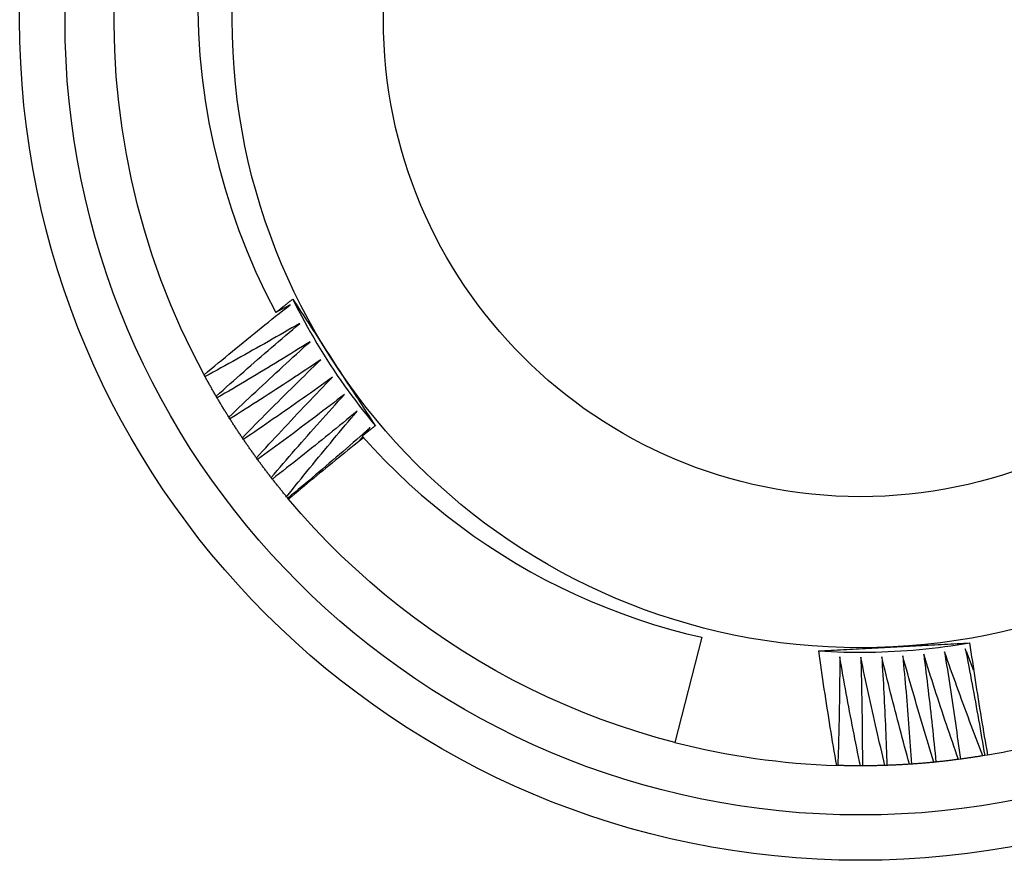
# Model space of a CAD drawing. Header units: inches. Extents: x 32 to 80, y 15.9 to 42.2.
# Tile 17 of 59: x 35.861 to 36.066, y 38.892 to 39.067. Entities that reach past the tile are written whole.
import ezdxf

# ---------------------------------------------------------------- set-up
doc = ezdxf.new("R2010")
doc.units = ezdxf.units.IN
doc.header["$MEASUREMENT"] = 0
doc.layers.add('Visible Edges(ANSI)', color=7, linetype='Continuous', lineweight=25)
doc.layers.add('Visible Tangent Edges(ANSI)', color=7, linetype='Continuous', lineweight=25)

msp = doc.modelspace()

# ---------------------------------------------------------------- linework, layer by layer
at = {"layer": 'Visible Edges(ANSI)'}
for p, q in [((35.89931, 38.99301), (35.89911, 38.99337)), ((35.90183, 38.98855), (35.90162, 38.98891)), ((35.9045, 38.98418), (35.90428, 38.98453)), ((35.93279, 38.98119), (35.93373, 38.98237)), ((35.90731, 38.9799), (35.90708, 38.98025)), ((35.93159, 38.97967), (35.93219, 38.98043)), ((35.91026, 38.97572), (35.91001, 38.97605)), ((35.91334, 38.97163), (35.91309, 38.97196)), ((35.91656, 38.96765), (35.91629, 38.96797)), ((35.91672, 38.96746), (35.91656, 38.96765)), ((36.00284, 38.93866), (35.99721, 38.91675)), ((36.06175, 38.91403), (36.06134, 38.91397)), ((36.06234, 38.91413), (36.06175, 38.91403)), ((36.03115, 38.91194), (36.03092, 38.91195)), ((36.03627, 38.91187), (36.03586, 38.91187)), ((36.04139, 38.91197), (36.04098, 38.91195)), ((36.0465, 38.91223), (36.04609, 38.9122)), ((36.0516, 38.91266), (36.05119, 38.91262)), ((36.05669, 38.91327), (36.05628, 38.91321))]:
    msp.add_line(p, q, dxfattribs=at)
at = {"layer": 'Visible Edges(ANSI)', "flags": 128}
for points in [[(35.89911, 38.99337), (35.89661, 38.9982), (35.89427, 39.00312), (35.89211, 39.00811), (35.89012, 39.01318), (35.88832, 39.01831), (35.88669, 39.02351), (35.88525, 39.02875), (35.88399, 39.03405), (35.88291, 39.03938), (35.88203, 39.04475), (35.88133, 39.05015), (35.88082, 39.05557), (35.8805, 39.061), (35.88038, 39.06644), (35.88044, 39.07188)], [(35.89778, 39.06931), (35.89793, 39.06463), (35.89824, 39.05995), (35.8987, 39.05527), (35.89933, 39.05061), (35.90011, 39.04598), (35.90105, 39.04139), (35.90215, 39.03683), (35.9034, 39.03232), (35.9048, 39.02786), (35.90635, 39.02344), (35.90806, 39.01908), (35.90991, 39.01478), (35.91192, 39.01054), (35.91406, 39.00637)], [(35.89911, 38.99337), (35.89985, 38.99399), (35.90059, 38.99461), (35.90133, 38.99522), (35.90207, 38.99584), (35.90281, 38.99645), (35.90355, 38.99707), (35.90429, 38.99768), (35.90503, 38.99829), (35.90577, 38.9989), (35.90652, 38.99951), (35.90726, 39.00012), (35.90801, 39.00073), (35.90875, 39.00133), (35.9095, 39.00194), (35.91025, 39.00255), (35.911, 39.00315), (35.91175, 39.00375), (35.9125, 39.00436), (35.91325, 39.00496), (35.914, 39.00556), (35.91476, 39.00616), (35.91551, 39.00676), (35.91626, 39.00736), (35.91702, 39.00795)], [(35.91406, 39.00637), (35.91421, 39.00649), (35.91436, 39.0066), (35.9145, 39.00672), (35.91465, 39.00684), (35.9148, 39.00695), (35.91495, 39.00707), (35.91509, 39.00718), (35.91524, 39.0073), (35.91539, 39.00742), (35.91553, 39.00753), (35.91568, 39.00765), (35.91583, 39.00776), (35.91597, 39.00788), (35.91612, 39.00799), (35.91627, 39.00811), (35.91641, 39.00822), (35.91656, 39.00834), (35.91671, 39.00845), (35.91686, 39.00857), (35.917, 39.00869), (35.91715, 39.0088), (35.9173, 39.00892), (35.91745, 39.00903), (35.91759, 39.00915)], [(35.91702, 39.00795), (35.9169, 39.00789), (35.91677, 39.00782), (35.91665, 39.00775), (35.91653, 39.00769), (35.9164, 39.00762), (35.91628, 39.00756), (35.91616, 39.00749), (35.91604, 39.00742), (35.91591, 39.00736), (35.91579, 39.00729), (35.91567, 39.00723), (35.91554, 39.00716), (35.91542, 39.00709), (35.9153, 39.00703), (35.91517, 39.00696), (35.91505, 39.0069), (35.91493, 39.00683), (35.9148, 39.00677), (35.91468, 39.0067), (35.91456, 39.00663), (35.91443, 39.00657), (35.91431, 39.0065), (35.91419, 39.00644), (35.91406, 39.00637)], [(35.91759, 39.00915), (35.91795, 39.0086), (35.9183, 39.00806), (35.91866, 39.00751), (35.91902, 39.00697), (35.91937, 39.00642), (35.91973, 39.00587), (35.92008, 39.00533), (35.92044, 39.00478), (35.92079, 39.00424), (35.92115, 39.00369), (35.92151, 39.00314), (35.92186, 39.0026), (35.92222, 39.00205), (35.92257, 39.0015), (35.92293, 39.00096), (35.92329, 39.00041), (35.92364, 38.99986), (35.924, 38.99931), (35.92436, 38.99876), (35.92471, 38.99822), (35.92507, 38.99767), (35.92543, 38.99712), (35.92578, 38.99657), (35.92614, 38.99602)], [(35.9176, 39.00915), (35.91818, 39.00797), (35.91878, 39.0068), (35.91939, 39.00564), (35.92002, 39.00448), (35.92065, 39.00332), (35.9213, 39.00218), (35.92195, 39.00104), (35.92262, 38.99991), (35.9233, 38.99878), (35.92399, 38.99766), (35.9247, 38.99655), (35.92541, 38.99544), (35.92613, 38.99434), (35.92687, 38.99325), (35.92761, 38.99217), (35.92837, 38.99109), (35.92914, 38.99002), (35.92991, 38.98896), (35.9307, 38.98791), (35.9315, 38.98686), (35.93231, 38.98582), (35.93313, 38.98479), (35.93395, 38.98377), (35.93479, 38.98276)], [(35.91904, 39.00407), (35.91822, 39.0036), (35.91741, 39.00313), (35.91659, 39.00266), (35.91578, 39.00219), (35.91496, 39.00172), (35.91414, 39.00125), (35.91332, 39.00078), (35.9125, 39.00032), (35.91168, 38.99985), (35.91086, 38.99939), (35.91004, 38.99893), (35.90922, 38.99847), (35.9084, 38.99801), (35.90757, 38.99755), (35.90675, 38.99709), (35.90593, 38.99663), (35.9051, 38.99617), (35.90428, 38.99572), (35.90345, 38.99526), (35.90262, 38.99481), (35.9018, 38.99436), (35.90097, 38.99391), (35.90014, 38.99346), (35.89931, 38.99301)], [(35.90162, 38.98891), (35.90234, 38.98955), (35.90306, 38.99019), (35.90377, 38.99083), (35.90449, 38.99147), (35.90521, 38.99211), (35.90593, 38.99275), (35.90665, 38.99338), (35.90738, 38.99402), (35.9081, 38.99466), (35.90882, 38.99529), (35.90955, 38.99592), (35.91027, 38.99655), (35.911, 38.99719), (35.91172, 38.99782), (35.91245, 38.99845), (35.91318, 38.99907), (35.91391, 38.9997), (35.91464, 39.00033), (35.91537, 39.00096), (35.9161, 39.00158), (35.91684, 39.00221), (35.91757, 39.00283), (35.9183, 39.00345), (35.91904, 39.00407)], [(35.92119, 39.00026), (35.92039, 38.99976), (35.91959, 38.99926), (35.91879, 38.99877), (35.91799, 38.99827), (35.91718, 38.99777), (35.91638, 38.99728), (35.91558, 38.99679), (35.91478, 38.99629), (35.91397, 38.9958), (35.91317, 38.99531), (35.91236, 38.99482), (35.91156, 38.99433), (35.91075, 38.99385), (35.90994, 38.99336), (35.90913, 38.99288), (35.90832, 38.99239), (35.90752, 38.99191), (35.90671, 38.99143), (35.90589, 38.99094), (35.90508, 38.99046), (35.90427, 38.98998), (35.90346, 38.98951), (35.90265, 38.98903), (35.90183, 38.98855)], [(35.90428, 38.98453), (35.90497, 38.9852), (35.90567, 38.98586), (35.90636, 38.98653), (35.90706, 38.98719), (35.90776, 38.98785), (35.90846, 38.98851), (35.90916, 38.98917), (35.90986, 38.98983), (35.91056, 38.99049), (35.91126, 38.99115), (35.91197, 38.9918), (35.91267, 38.99246), (35.91338, 38.99311), (35.91408, 38.99377), (35.91479, 38.99442), (35.9155, 38.99507), (35.9162, 38.99572), (35.91691, 38.99638), (35.91762, 38.99703), (35.91833, 38.99767), (35.91905, 38.99832), (35.91976, 38.99897), (35.92047, 38.99962), (35.92119, 39.00026)], [(35.92346, 38.99652), (35.92268, 38.996), (35.92189, 38.99547), (35.92111, 38.99495), (35.92032, 38.99443), (35.91954, 38.9939), (35.91875, 38.99338), (35.91797, 38.99286), (35.91718, 38.99235), (35.91639, 38.99183), (35.91561, 38.99131), (35.91482, 38.9908), (35.91403, 38.99028), (35.91324, 38.98977), (35.91245, 38.98926), (35.91165, 38.98874), (35.91086, 38.98823), (35.91007, 38.98772), (35.90927, 38.98722), (35.90848, 38.98671), (35.90769, 38.9862), (35.90689, 38.98569), (35.90609, 38.98519), (35.9053, 38.98469), (35.9045, 38.98418)], [(35.90708, 38.98025), (35.90775, 38.98093), (35.90842, 38.98162), (35.9091, 38.98231), (35.90977, 38.98299), (35.91045, 38.98368), (35.91112, 38.98436), (35.9118, 38.98504), (35.91248, 38.98572), (35.91316, 38.98641), (35.91384, 38.98709), (35.91452, 38.98777), (35.9152, 38.98844), (35.91589, 38.98912), (35.91657, 38.9898), (35.91726, 38.99047), (35.91794, 38.99115), (35.91863, 38.99182), (35.91931, 38.9925), (35.92, 38.99317), (35.92069, 38.99384), (35.92138, 38.99451), (35.92207, 38.99518), (35.92276, 38.99585), (35.92346, 38.99652)], [(35.92614, 38.99602), (35.9265, 38.99546), (35.92686, 38.99491), (35.92722, 38.99435), (35.92758, 38.9938), (35.92794, 38.99325), (35.9283, 38.99269), (35.92866, 38.99214), (35.92902, 38.99158), (35.92938, 38.99103), (35.92974, 38.99048), (35.9301, 38.98993), (35.93046, 38.98937), (35.93082, 38.98882), (35.93118, 38.98827), (35.93154, 38.98772), (35.9319, 38.98716), (35.93226, 38.98661), (35.93262, 38.98606), (35.93298, 38.98551), (35.93334, 38.98496), (35.9337, 38.98441), (35.93406, 38.98385), (35.93442, 38.9833), (35.93478, 38.98275)], [(35.90162, 38.98891), (35.90152, 38.98908), (35.90143, 38.98925), (35.90133, 38.98942), (35.90123, 38.98959), (35.90113, 38.98976), (35.90103, 38.98993), (35.90094, 38.9901), (35.90084, 38.99027), (35.90074, 38.99044), (35.90064, 38.99061), (35.90055, 38.99078), (35.90045, 38.99095), (35.90035, 38.99112), (35.90026, 38.99129), (35.90016, 38.99146), (35.90007, 38.99163), (35.89997, 38.99181), (35.89988, 38.99198), (35.89978, 38.99215), (35.89969, 38.99232), (35.89959, 38.99249), (35.8995, 38.99266), (35.8994, 38.99284), (35.89931, 38.99301)], [(35.92585, 38.99286), (35.92509, 38.99231), (35.92432, 38.99176), (35.92356, 38.99121), (35.92279, 38.99066), (35.92202, 38.99012), (35.92125, 38.98957), (35.92048, 38.98902), (35.91972, 38.98848), (35.91895, 38.98794), (35.91817, 38.98739), (35.9174, 38.98685), (35.91663, 38.98631), (35.91586, 38.98577), (35.91508, 38.98524), (35.91431, 38.9847), (35.91353, 38.98416), (35.91276, 38.98363), (35.91198, 38.98309), (35.9112, 38.98256), (35.91043, 38.98203), (35.90965, 38.98149), (35.90887, 38.98096), (35.90809, 38.98043), (35.90731, 38.9799)], [(35.91001, 38.97605), (35.91066, 38.97676), (35.91131, 38.97747), (35.91196, 38.97818), (35.91262, 38.97889), (35.91327, 38.97959), (35.91392, 38.9803), (35.91458, 38.981), (35.91523, 38.98171), (35.91589, 38.98241), (35.91655, 38.98311), (35.91721, 38.98381), (35.91787, 38.98451), (35.91853, 38.98521), (35.91919, 38.98591), (35.91985, 38.98661), (35.92051, 38.98731), (35.92118, 38.98801), (35.92184, 38.9887), (35.92251, 38.9894), (35.92317, 38.99009), (35.92384, 38.99078), (35.92451, 38.99148), (35.92518, 38.99217), (35.92585, 38.99286)], [(35.90428, 38.98453), (35.90417, 38.9847), (35.90407, 38.98487), (35.90397, 38.98503), (35.90386, 38.9852), (35.90376, 38.98536), (35.90366, 38.98553), (35.90355, 38.9857), (35.90345, 38.98587), (35.90335, 38.98603), (35.90324, 38.9862), (35.90314, 38.98637), (35.90304, 38.98653), (35.90294, 38.9867), (35.90284, 38.98687), (35.90273, 38.98704), (35.90263, 38.98721), (35.90253, 38.98737), (35.90243, 38.98754), (35.90233, 38.98771), (35.90223, 38.98788), (35.90213, 38.98805), (35.90203, 38.98822), (35.90193, 38.98838), (35.90183, 38.98855)], [(35.92836, 38.98928), (35.92762, 38.9887), (35.92687, 38.98813), (35.92612, 38.98755), (35.92538, 38.98698), (35.92463, 38.98641), (35.92388, 38.98584), (35.92313, 38.98527), (35.92238, 38.9847), (35.92162, 38.98413), (35.92087, 38.98356), (35.92012, 38.983), (35.91936, 38.98243), (35.91861, 38.98187), (35.91785, 38.9813), (35.9171, 38.98074), (35.91634, 38.98018), (35.91558, 38.97962), (35.91482, 38.97906), (35.91406, 38.9785), (35.9133, 38.97794), (35.91254, 38.97739), (35.91178, 38.97683), (35.91102, 38.97627), (35.91026, 38.97572)], [(35.91309, 38.97196), (35.91371, 38.97269), (35.91434, 38.97342), (35.91497, 38.97415), (35.9156, 38.97488), (35.91623, 38.97561), (35.91686, 38.97633), (35.91749, 38.97706), (35.91812, 38.97778), (35.91875, 38.97851), (35.91939, 38.97923), (35.92002, 38.97995), (35.92066, 38.98068), (35.9213, 38.9814), (35.92193, 38.98212), (35.92257, 38.98284), (35.92321, 38.98356), (35.92385, 38.98427), (35.92449, 38.98499), (35.92514, 38.98571), (35.92578, 38.98642), (35.92642, 38.98714), (35.92707, 38.98785), (35.92772, 38.98857), (35.92836, 38.98928)], [(35.93099, 38.98578), (35.93027, 38.98518), (35.92954, 38.98458), (35.92881, 38.98399), (35.92808, 38.98339), (35.92735, 38.98279), (35.92662, 38.9822), (35.92589, 38.9816), (35.92516, 38.98101), (35.92443, 38.98042), (35.92369, 38.97982), (35.92296, 38.97923), (35.92222, 38.97864), (35.92149, 38.97805), (35.92075, 38.97747), (35.92001, 38.97688), (35.91927, 38.97629), (35.91854, 38.97571), (35.9178, 38.97512), (35.91706, 38.97454), (35.91631, 38.97396), (35.91557, 38.97337), (35.91483, 38.97279), (35.91409, 38.97221), (35.91334, 38.97163)], [(35.91629, 38.96797), (35.9169, 38.96872), (35.9175, 38.96947), (35.9181, 38.97022), (35.91871, 38.97097), (35.91931, 38.97172), (35.91992, 38.97246), (35.92052, 38.97321), (35.92113, 38.97396), (35.92174, 38.9747), (35.92235, 38.97544), (35.92296, 38.97619), (35.92357, 38.97693), (35.92419, 38.97767), (35.9248, 38.97841), (35.92542, 38.97915), (35.92603, 38.97989), (35.92665, 38.98063), (35.92727, 38.98137), (35.92788, 38.98211), (35.9285, 38.98284), (35.92912, 38.98358), (35.92975, 38.98431), (35.93037, 38.98505), (35.93099, 38.98578)], [(35.90708, 38.98025), (35.90697, 38.98041), (35.90686, 38.98057), (35.90675, 38.98073), (35.90664, 38.9809), (35.90653, 38.98106), (35.90642, 38.98122), (35.90631, 38.98139), (35.9062, 38.98155), (35.9061, 38.98171), (35.90599, 38.98188), (35.90588, 38.98204), (35.90577, 38.98221), (35.90567, 38.98237), (35.90556, 38.98253), (35.90545, 38.9827), (35.90534, 38.98286), (35.90524, 38.98303), (35.90513, 38.98319), (35.90503, 38.98336), (35.90492, 38.98352), (35.90481, 38.98369), (35.90471, 38.98385), (35.9046, 38.98402), (35.9045, 38.98418)], [(35.93373, 38.98237), (35.93303, 38.98175), (35.93232, 38.98113), (35.93161, 38.98051), (35.9309, 38.97989), (35.93019, 38.97927), (35.92948, 38.97865), (35.92877, 38.97803), (35.92806, 38.97741), (35.92735, 38.97679), (35.92663, 38.97618), (35.92592, 38.97556), (35.9252, 38.97495), (35.92449, 38.97434), (35.92377, 38.97372), (35.92305, 38.97311), (35.92234, 38.9725), (35.92162, 38.97189), (35.9209, 38.97129), (35.92018, 38.97068), (35.91945, 38.97007), (35.91873, 38.96947), (35.91801, 38.96886), (35.91728, 38.96826), (35.91656, 38.96765)], [(35.93478, 38.98275), (35.93466, 38.98266), (35.93455, 38.98257), (35.93444, 38.98248), (35.93432, 38.98239), (35.93421, 38.9823), (35.93409, 38.98221), (35.93398, 38.98212), (35.93386, 38.98203), (35.93375, 38.98194), (35.93364, 38.98185), (35.93352, 38.98176), (35.93341, 38.98167), (35.93329, 38.98158), (35.93318, 38.98149), (35.93307, 38.9814), (35.93295, 38.98131), (35.93284, 38.98122), (35.93272, 38.98113), (35.93261, 38.98104), (35.9325, 38.98095), (35.93238, 38.98086), (35.93227, 38.98077), (35.93215, 38.98068), (35.93204, 38.98059)], [(35.91001, 38.97605), (35.9099, 38.97621), (35.90978, 38.97637), (35.90967, 38.97653), (35.90955, 38.97669), (35.90944, 38.97685), (35.90933, 38.97701), (35.90921, 38.97717), (35.9091, 38.97733), (35.90899, 38.97749), (35.90887, 38.97765), (35.90876, 38.97781), (35.90865, 38.97797), (35.90853, 38.97813), (35.90842, 38.97829), (35.90831, 38.97845), (35.9082, 38.97861), (35.90809, 38.97877), (35.90797, 38.97893), (35.90786, 38.9791), (35.90775, 38.97926), (35.90764, 38.97942), (35.90753, 38.97958), (35.90742, 38.97974), (35.90731, 38.9799)], [(35.93233, 38.98026), (35.93168, 38.97974), (35.93102, 38.97921), (35.93036, 38.97869), (35.92971, 38.97816), (35.92905, 38.97763), (35.9284, 38.9771), (35.92775, 38.97657), (35.92709, 38.97604), (35.92644, 38.97551), (35.92579, 38.97498), (35.92514, 38.97445), (35.92449, 38.97391), (35.92384, 38.97338), (35.92319, 38.97285), (35.92254, 38.97231), (35.92189, 38.97177), (35.92124, 38.97124), (35.92059, 38.9707), (35.91995, 38.97016), (35.9193, 38.96962), (35.91866, 38.96908), (35.91801, 38.96854), (35.91737, 38.968), (35.91672, 38.96746)], [(35.93204, 38.98059), (35.93438, 38.97802), (35.93678, 38.97551), (35.93925, 38.97306), (35.94178, 38.97068), (35.94437, 38.96836), (35.94703, 38.9661), (35.94975, 38.96392), (35.95252, 38.9618), (35.95534, 38.95975), (35.95822, 38.95778), (35.96115, 38.95589), (35.96412, 38.95407), (35.96714, 38.95234), (35.97021, 38.95067), (35.97332, 38.94909), (35.97647, 38.94759), (35.97965, 38.94618), (35.98288, 38.94485), (35.98613, 38.9436), (35.98942, 38.94244), (35.99273, 38.94136), (35.99607, 38.94037), (35.99944, 38.93947), (36.00284, 38.93866)], [(35.91309, 38.97196), (35.91297, 38.97212), (35.91285, 38.97227), (35.91273, 38.97243), (35.91261, 38.97258), (35.91249, 38.97274), (35.91237, 38.97289), (35.91225, 38.97305), (35.91213, 38.9732), (35.91201, 38.97336), (35.91189, 38.97352), (35.91178, 38.97367), (35.91166, 38.97383), (35.91154, 38.97399), (35.91142, 38.97414), (35.91131, 38.9743), (35.91119, 38.97446), (35.91107, 38.97461), (35.91095, 38.97477), (35.91084, 38.97493), (35.91072, 38.97509), (35.9106, 38.97525), (35.91049, 38.9754), (35.91037, 38.97556), (35.91026, 38.97572)], [(35.91629, 38.96797), (35.91617, 38.96812), (35.91604, 38.96827), (35.91592, 38.96842), (35.9158, 38.96858), (35.91567, 38.96873), (35.91555, 38.96888), (35.91542, 38.96903), (35.9153, 38.96918), (35.91517, 38.96933), (35.91505, 38.96949), (35.91493, 38.96964), (35.9148, 38.96979), (35.91468, 38.96994), (35.91456, 38.9701), (35.91444, 38.97025), (35.91431, 38.9704), (35.91419, 38.97056), (35.91407, 38.97071), (35.91395, 38.97086), (35.91383, 38.97102), (35.91371, 38.97117), (35.91358, 38.97133), (35.91346, 38.97148), (35.91334, 38.97163)], [(35.99721, 38.91675), (35.99332, 38.91781), (35.98946, 38.91896), (35.98563, 38.92021), (35.98184, 38.92156), (35.97808, 38.92301), (35.97436, 38.92456), (35.97068, 38.9262), (35.96705, 38.92793), (35.96346, 38.92976), (35.95992, 38.93168), (35.95643, 38.9337), (35.95299, 38.9358), (35.94961, 38.93799), (35.94629, 38.94027), (35.94303, 38.94263), (35.93983, 38.94508), (35.9367, 38.94761), (35.93363, 38.95022), (35.93063, 38.9529), (35.9277, 38.95567), (35.92484, 38.95851), (35.92206, 38.96142), (35.91935, 38.96441), (35.91672, 38.96746)], [(36.02717, 38.93582), (36.02848, 38.93574), (36.0298, 38.93568), (36.03111, 38.93562), (36.03243, 38.93558), (36.03374, 38.93556), (36.03506, 38.93554), (36.03637, 38.93554), (36.03769, 38.93556), (36.039, 38.93558), (36.04032, 38.93562), (36.04163, 38.93567), (36.04295, 38.93574), (36.04426, 38.93581), (36.04557, 38.9359), (36.04688, 38.93601), (36.04819, 38.93612), (36.0495, 38.93625), (36.05081, 38.9364), (36.05212, 38.93655), (36.05342, 38.93672), (36.05473, 38.9369), (36.05603, 38.9371), (36.05733, 38.9373), (36.05862, 38.93752)], [(36.02717, 38.93582), (36.02782, 38.93585), (36.02847, 38.93589), (36.02912, 38.93593), (36.02977, 38.93596), (36.03042, 38.936), (36.03107, 38.93603), (36.03172, 38.93607), (36.03237, 38.9361), (36.03302, 38.93614), (36.03367, 38.93617), (36.03433, 38.93621), (36.03498, 38.93624), (36.03563, 38.93628), (36.03628, 38.93631), (36.03693, 38.93635), (36.03758, 38.93638), (36.03824, 38.93642), (36.03889, 38.93645), (36.03954, 38.93648), (36.0402, 38.93652), (36.04085, 38.93655), (36.0415, 38.93659), (36.04216, 38.93662), (36.04281, 38.93666)], [(36.04281, 38.93666), (36.04347, 38.93669), (36.04414, 38.93673), (36.0448, 38.93676), (36.04546, 38.9368), (36.04612, 38.93683), (36.04678, 38.93687), (36.04744, 38.9369), (36.0481, 38.93694), (36.04875, 38.93697), (36.04941, 38.93701), (36.05007, 38.93704), (36.05073, 38.93708), (36.05139, 38.93711), (36.05205, 38.93715), (36.05271, 38.93718), (36.05336, 38.93722), (36.05402, 38.93726), (36.05468, 38.93729), (36.05534, 38.93733), (36.05599, 38.93736), (36.05665, 38.9374), (36.05731, 38.93743), (36.05796, 38.93747), (36.05862, 38.93751)], [(36.05771, 38.93629), (36.05789, 38.93537), (36.05807, 38.93444), (36.05825, 38.93352), (36.05843, 38.93259), (36.05861, 38.93167), (36.05878, 38.93074), (36.05896, 38.92981), (36.05913, 38.92889), (36.0593, 38.92796), (36.05947, 38.92703), (36.05964, 38.92611), (36.05981, 38.92518), (36.05998, 38.92425), (36.06015, 38.92332), (36.06031, 38.9224), (36.06048, 38.92147), (36.06064, 38.92054), (36.0608, 38.91961), (36.06096, 38.91868), (36.06112, 38.91775), (36.06128, 38.91682), (36.06144, 38.91589), (36.06159, 38.91496), (36.06175, 38.91403)], [(36.05945, 38.93183), (36.05938, 38.93201), (36.05931, 38.9322), (36.05923, 38.93238), (36.05916, 38.93257), (36.05909, 38.93275), (36.05901, 38.93294), (36.05894, 38.93313), (36.05887, 38.93331), (36.0588, 38.9335), (36.05872, 38.93368), (36.05865, 38.93387), (36.05858, 38.93406), (36.0585, 38.93424), (36.05843, 38.93443), (36.05836, 38.93461), (36.05829, 38.9348), (36.05821, 38.93499), (36.05814, 38.93517), (36.05807, 38.93536), (36.058, 38.93555), (36.05792, 38.93573), (36.05785, 38.93592), (36.05778, 38.9361), (36.05771, 38.93629)], [(36.05862, 38.93751), (36.05876, 38.93653), (36.0589, 38.93555), (36.05904, 38.93458), (36.05919, 38.9336), (36.05933, 38.93263), (36.05948, 38.93165), (36.05963, 38.93068), (36.05978, 38.9297), (36.05993, 38.92873), (36.06008, 38.92775), (36.06023, 38.92678), (36.06039, 38.9258), (36.06054, 38.92483), (36.0607, 38.92386), (36.06086, 38.92288), (36.06102, 38.92191), (36.06118, 38.92094), (36.06134, 38.91997), (36.0615, 38.91899), (36.06167, 38.91802), (36.06183, 38.91705), (36.062, 38.91608), (36.06217, 38.91511), (36.06234, 38.91413)], [(36.03092, 38.91195), (36.03075, 38.91294), (36.03058, 38.91393), (36.03041, 38.91492), (36.03024, 38.91592), (36.03007, 38.91691), (36.02991, 38.9179), (36.02975, 38.9189), (36.02958, 38.91989), (36.02942, 38.92088), (36.02926, 38.92188), (36.02911, 38.92287), (36.02895, 38.92387), (36.02879, 38.92486), (36.02864, 38.92586), (36.02849, 38.92685), (36.02834, 38.92785), (36.02819, 38.92884), (36.02804, 38.92984), (36.02789, 38.93084), (36.02774, 38.93183), (36.0276, 38.93283), (36.02745, 38.93383), (36.02731, 38.93482), (36.02717, 38.93582)], [(36.03156, 38.93456), (36.03156, 38.93361), (36.03155, 38.93267), (36.03155, 38.93173), (36.03154, 38.93079), (36.03153, 38.92985), (36.03152, 38.9289), (36.03151, 38.92796), (36.0315, 38.92702), (36.03149, 38.92608), (36.03147, 38.92513), (36.03146, 38.92419), (36.03144, 38.92325), (36.03142, 38.92231), (36.03141, 38.92136), (36.03139, 38.92042), (36.03136, 38.91948), (36.03134, 38.91854), (36.03132, 38.91759), (36.03129, 38.91665), (36.03127, 38.91571), (36.03124, 38.91477), (36.03121, 38.91383), (36.03118, 38.91288), (36.03115, 38.91194)], [(36.03586, 38.91187), (36.03566, 38.91281), (36.03547, 38.91375), (36.03528, 38.9147), (36.03509, 38.91564), (36.03491, 38.91658), (36.03472, 38.91753), (36.03453, 38.91847), (36.03435, 38.91941), (36.03417, 38.92036), (36.03398, 38.9213), (36.0338, 38.92225), (36.03362, 38.92319), (36.03345, 38.92414), (36.03327, 38.92508), (36.03309, 38.92603), (36.03292, 38.92698), (36.03274, 38.92792), (36.03257, 38.92887), (36.0324, 38.92982), (36.03223, 38.93076), (36.03206, 38.93171), (36.03189, 38.93266), (36.03172, 38.93361), (36.03156, 38.93456)], [(36.03593, 38.93449), (36.03596, 38.93354), (36.03599, 38.9326), (36.03601, 38.93166), (36.03604, 38.93072), (36.03606, 38.92978), (36.03608, 38.92883), (36.0361, 38.92789), (36.03612, 38.92695), (36.03614, 38.92601), (36.03616, 38.92507), (36.03617, 38.92412), (36.03619, 38.92318), (36.0362, 38.92224), (36.03621, 38.9213), (36.03623, 38.92035), (36.03624, 38.91941), (36.03624, 38.91847), (36.03625, 38.91753), (36.03626, 38.91658), (36.03626, 38.91564), (36.03627, 38.9147), (36.03627, 38.91375), (36.03627, 38.91281), (36.03627, 38.91187)], [(36.04098, 38.91195), (36.04075, 38.91289), (36.04053, 38.91382), (36.04031, 38.91476), (36.04009, 38.9157), (36.03987, 38.91663), (36.03965, 38.91757), (36.03944, 38.91851), (36.03922, 38.91944), (36.03901, 38.92038), (36.03879, 38.92132), (36.03858, 38.92226), (36.03837, 38.9232), (36.03816, 38.92414), (36.03795, 38.92508), (36.03775, 38.92602), (36.03754, 38.92696), (36.03733, 38.9279), (36.03713, 38.92884), (36.03693, 38.92978), (36.03673, 38.93072), (36.03653, 38.93166), (36.03633, 38.9326), (36.03613, 38.93354), (36.03593, 38.93449)], [(36.04031, 38.93456), (36.04037, 38.93362), (36.04042, 38.93268), (36.04048, 38.93174), (36.04054, 38.9308), (36.04059, 38.92986), (36.04064, 38.92892), (36.04069, 38.92798), (36.04074, 38.92703), (36.04079, 38.92609), (36.04084, 38.92515), (36.04089, 38.92421), (36.04093, 38.92327), (36.04098, 38.92233), (36.04102, 38.92139), (36.04106, 38.92044), (36.04111, 38.9195), (36.04114, 38.91856), (36.04118, 38.91762), (36.04122, 38.91668), (36.04126, 38.91573), (36.04129, 38.91479), (36.04133, 38.91385), (36.04136, 38.91291), (36.04139, 38.91197)], [(36.04609, 38.9122), (36.04583, 38.91313), (36.04558, 38.91406), (36.04533, 38.91499), (36.04508, 38.91592), (36.04483, 38.91684), (36.04458, 38.91777), (36.04433, 38.9187), (36.04409, 38.91963), (36.04384, 38.92056), (36.0436, 38.92149), (36.04336, 38.92243), (36.04311, 38.92336), (36.04287, 38.92429), (36.04264, 38.92522), (36.0424, 38.92615), (36.04216, 38.92709), (36.04192, 38.92802), (36.04169, 38.92895), (36.04146, 38.92989), (36.04122, 38.93082), (36.04099, 38.93175), (36.04076, 38.93269), (36.04053, 38.93362), (36.04031, 38.93456)], [(36.04468, 38.93478), (36.04477, 38.93384), (36.04485, 38.9329), (36.04494, 38.93196), (36.04503, 38.93102), (36.04511, 38.93009), (36.0452, 38.92915), (36.04528, 38.92821), (36.04536, 38.92727), (36.04544, 38.92633), (36.04552, 38.92539), (36.0456, 38.92445), (36.04567, 38.92351), (36.04575, 38.92257), (36.04582, 38.92163), (36.0459, 38.92069), (36.04597, 38.91975), (36.04604, 38.91881), (36.04611, 38.91787), (36.04618, 38.91693), (36.04625, 38.91599), (36.04631, 38.91505), (36.04638, 38.91411), (36.04644, 38.91317), (36.0465, 38.91223)], [(36.05119, 38.91262), (36.05091, 38.91354), (36.05062, 38.91446), (36.05034, 38.91538), (36.05006, 38.9163), (36.04978, 38.91722), (36.0495, 38.91814), (36.04922, 38.91906), (36.04895, 38.91998), (36.04867, 38.92091), (36.0484, 38.92183), (36.04812, 38.92275), (36.04785, 38.92367), (36.04758, 38.9246), (36.04731, 38.92552), (36.04704, 38.92644), (36.04677, 38.92737), (36.04651, 38.92829), (36.04624, 38.92922), (36.04598, 38.93014), (36.04572, 38.93107), (36.04545, 38.932), (36.04519, 38.93292), (36.04493, 38.93385), (36.04468, 38.93478)], [(36.04904, 38.93514), (36.04916, 38.9342), (36.04928, 38.93327), (36.04939, 38.93233), (36.04951, 38.9314), (36.04963, 38.93046), (36.04974, 38.92953), (36.04986, 38.92859), (36.04997, 38.92766), (36.05008, 38.92672), (36.05019, 38.92579), (36.0503, 38.92485), (36.0504, 38.92391), (36.05051, 38.92298), (36.05062, 38.92204), (36.05072, 38.9211), (36.05082, 38.92017), (36.05092, 38.91923), (36.05102, 38.91829), (36.05112, 38.91735), (36.05122, 38.91642), (36.05132, 38.91548), (36.05141, 38.91454), (36.05151, 38.9136), (36.0516, 38.91266)], [(36.05628, 38.91321), (36.05596, 38.91412), (36.05565, 38.91503), (36.05534, 38.91594), (36.05502, 38.91685), (36.05471, 38.91776), (36.0544, 38.91867), (36.0541, 38.91958), (36.05379, 38.92049), (36.05348, 38.92141), (36.05318, 38.92232), (36.05288, 38.92323), (36.05257, 38.92414), (36.05227, 38.92506), (36.05197, 38.92597), (36.05167, 38.92689), (36.05138, 38.9278), (36.05108, 38.92872), (36.05078, 38.92963), (36.05049, 38.93055), (36.0502, 38.93147), (36.04991, 38.93238), (36.04961, 38.9333), (36.04932, 38.93422), (36.04904, 38.93514)], [(36.05338, 38.93564), (36.05353, 38.93471), (36.05368, 38.93378), (36.05383, 38.93285), (36.05398, 38.93192), (36.05413, 38.93099), (36.05427, 38.93006), (36.05442, 38.92913), (36.05456, 38.9282), (36.0547, 38.92727), (36.05484, 38.92633), (36.05498, 38.9254), (36.05512, 38.92447), (36.05526, 38.92354), (36.05539, 38.9226), (36.05553, 38.92167), (36.05566, 38.92074), (36.05579, 38.9198), (36.05592, 38.91887), (36.05605, 38.91794), (36.05618, 38.917), (36.05631, 38.91607), (36.05644, 38.91513), (36.05656, 38.9142), (36.05669, 38.91327)], [(36.06134, 38.91397), (36.06099, 38.91486), (36.06065, 38.91576), (36.06031, 38.91666), (36.05997, 38.91756), (36.05963, 38.91846), (36.05929, 38.91936), (36.05895, 38.92026), (36.05862, 38.92116), (36.05828, 38.92206), (36.05795, 38.92297), (36.05761, 38.92387), (36.05728, 38.92477), (36.05695, 38.92568), (36.05662, 38.92658), (36.05629, 38.92748), (36.05596, 38.92839), (36.05564, 38.92929), (36.05531, 38.9302), (36.05499, 38.93111), (36.05466, 38.93201), (36.05434, 38.93292), (36.05402, 38.93383), (36.0537, 38.93473), (36.05338, 38.93564)], [(36.06134, 38.91397), (36.06115, 38.91393), (36.06095, 38.9139), (36.06076, 38.91387), (36.06057, 38.91384), (36.06037, 38.91381), (36.06018, 38.91378), (36.05998, 38.91375), (36.05979, 38.91372), (36.0596, 38.91369), (36.0594, 38.91366), (36.05921, 38.91363), (36.05902, 38.9136), (36.05882, 38.91357), (36.05863, 38.91354), (36.05843, 38.91351), (36.05824, 38.91348), (36.05805, 38.91346), (36.05785, 38.91343), (36.05766, 38.9134), (36.05746, 38.91337), (36.05727, 38.91335), (36.05707, 38.91332), (36.05688, 38.91329), (36.05669, 38.91327)], [(36.03586, 38.91187), (36.03566, 38.91187), (36.03547, 38.91187), (36.03527, 38.91187), (36.03507, 38.91187), (36.03488, 38.91187), (36.03468, 38.91187), (36.03449, 38.91187), (36.03429, 38.91188), (36.03409, 38.91188), (36.0339, 38.91188), (36.0337, 38.91188), (36.0335, 38.91189), (36.03331, 38.91189), (36.03311, 38.91189), (36.03292, 38.9119), (36.03272, 38.9119), (36.03252, 38.9119), (36.03233, 38.91191), (36.03213, 38.91191), (36.03194, 38.91192), (36.03174, 38.91192), (36.03154, 38.91193), (36.03135, 38.91193), (36.03115, 38.91194)], [(36.04098, 38.91195), (36.04078, 38.91195), (36.04058, 38.91194), (36.04039, 38.91193), (36.04019, 38.91193), (36.04, 38.91192), (36.0398, 38.91192), (36.0396, 38.91191), (36.03941, 38.91191), (36.03921, 38.9119), (36.03902, 38.9119), (36.03882, 38.9119), (36.03862, 38.91189), (36.03843, 38.91189), (36.03823, 38.91189), (36.03804, 38.91188), (36.03784, 38.91188), (36.03764, 38.91188), (36.03745, 38.91188), (36.03725, 38.91187), (36.03706, 38.91187), (36.03686, 38.91187), (36.03666, 38.91187), (36.03647, 38.91187), (36.03627, 38.91187)], [(36.04609, 38.9122), (36.04589, 38.91219), (36.0457, 38.91218), (36.0455, 38.91217), (36.04531, 38.91215), (36.04511, 38.91214), (36.04491, 38.91213), (36.04472, 38.91212), (36.04452, 38.91211), (36.04433, 38.9121), (36.04413, 38.91209), (36.04394, 38.91208), (36.04374, 38.91207), (36.04354, 38.91206), (36.04335, 38.91205), (36.04315, 38.91204), (36.04296, 38.91203), (36.04276, 38.91202), (36.04256, 38.91201), (36.04237, 38.912), (36.04217, 38.912), (36.04198, 38.91199), (36.04178, 38.91198), (36.04159, 38.91197), (36.04139, 38.91197)], [(36.05119, 38.91262), (36.051, 38.9126), (36.0508, 38.91259), (36.05061, 38.91257), (36.05041, 38.91255), (36.05021, 38.91253), (36.05002, 38.91251), (36.04982, 38.91249), (36.04963, 38.91248), (36.04943, 38.91246), (36.04924, 38.91244), (36.04904, 38.91243), (36.04885, 38.91241), (36.04865, 38.91239), (36.04846, 38.91238), (36.04826, 38.91236), (36.04807, 38.91235), (36.04787, 38.91233), (36.04768, 38.91232), (36.04748, 38.9123), (36.04728, 38.91229), (36.04709, 38.91227), (36.04689, 38.91226), (36.0467, 38.91224), (36.0465, 38.91223)], [(36.05628, 38.91321), (36.05608, 38.91319), (36.05589, 38.91316), (36.05569, 38.91313), (36.0555, 38.91311), (36.0553, 38.91309), (36.05511, 38.91306), (36.05491, 38.91304), (36.05472, 38.91301), (36.05453, 38.91299), (36.05433, 38.91297), (36.05414, 38.91294), (36.05394, 38.91292), (36.05375, 38.9129), (36.05355, 38.91288), (36.05336, 38.91285), (36.05316, 38.91283), (36.05297, 38.91281), (36.05277, 38.91279), (36.05258, 38.91277), (36.05238, 38.91275), (36.05219, 38.91273), (36.05199, 38.9127), (36.0518, 38.91268), (36.0516, 38.91266)]]:
    msp.add_lwpolyline(points, dxfattribs=at)
at = {"layer": 'Visible Edges(ANSI)'}
for radius in [0.1752, 0.16575, 0.13091]:
    msp.add_circle((36.03588, 39.06738), radius, dxfattribs=at)
for start, end in [(255.6, 268.1697), (279.7938, 284.688)]:
    msp.add_arc((36.03588, 39.06738), 0.15551, start, end, dxfattribs=at)
at = {"layer": 'Visible Tangent Edges(ANSI)'}
msp.add_circle((36.03588, 39.06738), 0.09941, dxfattribs=at)

doc.saveas('drawing.dxf')
